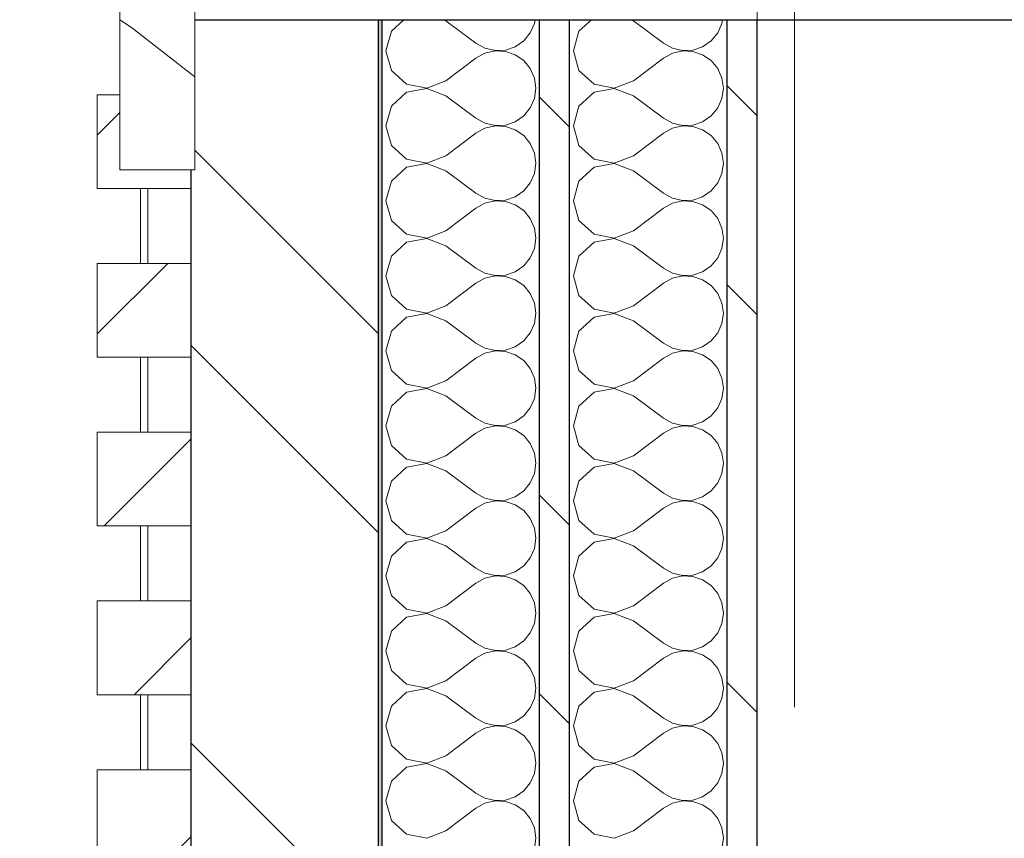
# Model space of a CAD drawing. Header units: millimetres. Extents: x 14199 to 94954, y 30513 to 87642.
# Tile 68 of 72: x 17284 to 17546, y 49520 to 49738. Entities that reach past the tile are written whole.
import ezdxf

# ---------------------------------------------------------------- set-up
doc = ezdxf.new("R2010")
doc.units = ezdxf.units.MM
doc.header["$MEASUREMENT"] = 0
for name, pattern in [('Discontinu', [529.166651, 317.499995, -211.666656]), ('Tirets', [229.305464, 141.111124, -88.19434]), ('Wipeout_Contour', [1000, 0, -1000])]:
    doc.linetypes.add(name, pattern=pattern)
for name, color, linetype in [('Métal _ Charpente.Charp_Couv_Bard_Métal', 7, 'Continuous'), ('Nouveau_2D - PLU_Limite de construction.2D', 7, 'Continuous'), ('Nouveau_Charpente _ Bardage.Charp_Couv_Zinc', 7, 'Continuous'), ('Nouveau_Fenêtres ARCHICAD', 7, 'Continuous'), ('Nouveau_Métal _ Bardage.Charp_Couv_Bard_Métal', 7, 'Continuous')]:
    doc.layers.add(name, color=color, linetype=linetype)
pattern_1 = [(45, (0, 0), (-26.516504, 26.516504), [])]
pattern_2 = [(315, (0, 0), (79.54951, 79.54951), []), (315, (26.52, 26.52), (79.54951, 79.54951), [])]

# ---------------------------------------------------------------- blocks, each defined once
blk = doc.blocks.new('Poutre_1', base_point=(17585.35, 63228.28))
at = {"layer": 'Métal _ Charpente.Charp_Couv_Bard_Métal', "color": 251, "linetype": 'Tirets', "lineweight": 15, "true_color": 0x6a6a6a}
for p, q in [((17490.35, 62390.33), (17490.35, 49715.99)), ((17490.35, 49715.99), (17490.35, 49696.04)), ((17490.35, 49696.04), (17490.35, 48917.63))]:
    blk.add_line(p, q, dxfattribs=at)
blk = doc.blocks.new('Mur-rideau_5')
at = {"color": 254, "linetype": 'Wipeout_Contour', "lineweight": 0, "ltscale": 210628.59546}
blk.add_wipeout([(17315.85, 49738.28), (17315.85, 49718.28), (17317.85, 49718.28), (17317.85, 49738.28)], dxfattribs=at).dxf.layer = 'Nouveau_Charpente _ Bardage.Charp_Couv_Zinc'
at = {"color": 254, "linetype": 'Wipeout_Contour', "lineweight": 0, "ltscale": 210203.682534}
blk.add_wipeout([(17304.35, 49628.28), (17304.35, 49603.28), (17329.35, 49603.28), (17329.35, 49628.28)], dxfattribs=at).dxf.layer = 'Nouveau_Charpente _ Bardage.Charp_Couv_Zinc'
at = {"color": 254, "linetype": 'Wipeout_Contour', "lineweight": 0, "ltscale": 209948.776415}
blk.add_wipeout([(17315.85, 49558.28), (17315.85, 49538.28), (17317.85, 49538.28), (17317.85, 49558.28)], dxfattribs=at).dxf.layer = 'Nouveau_Charpente _ Bardage.Charp_Couv_Zinc'
at = {"layer": 'Nouveau_Charpente _ Bardage.Charp_Couv_Zinc', "linetype": 'Continuous', "lineweight": 15}
h = blk.add_hatch(dxfattribs=at)
h.set_pattern_fill('Bois_massif', color=30, style=0, pattern_type=2)
h.set_pattern_definition(pattern_1)
h.paths.add_polyline_path([(17315.85, 49738.28), (17315.85, 49718.28), (17317.85, 49718.28), (17317.85, 49738.28)])
h = blk.add_hatch(dxfattribs=at)
h.set_pattern_fill('Bois_massif', color=30, style=0, pattern_type=2)
h.set_pattern_definition(pattern_1)
h.paths.add_polyline_path([(17304.35, 49628.28), (17304.35, 49603.28), (17329.35, 49603.28), (17329.35, 49628.28)])
h = blk.add_hatch(dxfattribs=at)
h.set_pattern_fill('Bois_massif', color=30, style=0, pattern_type=2)
h.set_pattern_definition(pattern_1)
h.paths.add_polyline_path([(17315.85, 49558.28), (17315.85, 49538.28), (17317.85, 49538.28), (17317.85, 49558.28)])
at = {"layer": 'Nouveau_Charpente _ Bardage.Charp_Couv_Zinc', "color": 33, "linetype": 'Continuous', "lineweight": 15, "true_color": 0xc1976c, "flags": 128}
for points in [[(17315.85, 49738.28), (17317.85, 49738.28), (17317.85, 49718.28), (17315.85, 49718.28)], [(17304.35, 49628.28), (17329.35, 49628.28), (17329.35, 49603.28), (17304.35, 49603.28)], [(17315.85, 49558.28), (17317.85, 49558.28), (17317.85, 49538.28), (17315.85, 49538.28)]]:
    blk.add_lwpolyline(points, close=True, dxfattribs=at)
at = {"color": 254, "linetype": 'Wipeout_Contour', "lineweight": 0, "ltscale": 210543.608797}
blk.add_wipeout([(17304.35, 49718.28), (17304.35, 49693.28), (17329.35, 49693.28), (17329.35, 49718.28)], dxfattribs=at).dxf.layer = 'Nouveau_Charpente _ Bardage.Charp_Couv_Zinc'
at = {"color": 254, "linetype": 'Wipeout_Contour', "lineweight": 0, "ltscale": 210118.706081}
blk.add_wipeout([(17315.85, 49603.28), (17315.85, 49583.28), (17317.85, 49583.28), (17317.85, 49603.28)], dxfattribs=at).dxf.layer = 'Nouveau_Charpente _ Bardage.Charp_Couv_Zinc'
at = {"color": 254, "linetype": 'Wipeout_Contour', "lineweight": 0, "ltscale": 209863.82322}
blk.add_wipeout([(17304.35, 49538.28), (17304.35, 49513.28), (17329.35, 49513.28), (17329.35, 49538.28)], dxfattribs=at).dxf.layer = 'Nouveau_Charpente _ Bardage.Charp_Couv_Zinc'
at = {"layer": 'Nouveau_Charpente _ Bardage.Charp_Couv_Zinc', "linetype": 'Continuous', "lineweight": 15}
h = blk.add_hatch(dxfattribs=at)
h.set_pattern_fill('Bois_massif', color=30, style=0, pattern_type=2)
h.set_pattern_definition(pattern_1)
h.paths.add_polyline_path([(17304.35, 49718.28), (17304.35, 49693.28), (17329.35, 49693.28), (17329.35, 49718.28)])
h = blk.add_hatch(dxfattribs=at)
h.set_pattern_fill('Bois_massif', color=30, style=0, pattern_type=2)
h.set_pattern_definition(pattern_1)
h.paths.add_polyline_path([(17315.85, 49603.28), (17315.85, 49583.28), (17317.85, 49583.28), (17317.85, 49603.28)])
h = blk.add_hatch(dxfattribs=at)
h.set_pattern_fill('Bois_massif', color=30, style=0, pattern_type=2)
h.set_pattern_definition(pattern_1)
h.paths.add_polyline_path([(17304.35, 49538.28), (17304.35, 49513.28), (17329.35, 49513.28), (17329.35, 49538.28)])
at = {"layer": 'Nouveau_Charpente _ Bardage.Charp_Couv_Zinc', "color": 33, "linetype": 'Continuous', "lineweight": 15, "true_color": 0xc1976c, "flags": 128}
for points in [[(17304.35, 49718.28), (17329.35, 49718.28), (17329.35, 49693.28), (17304.35, 49693.28)], [(17315.85, 49603.28), (17317.85, 49603.28), (17317.85, 49583.28), (17315.85, 49583.28)], [(17304.35, 49538.28), (17329.35, 49538.28), (17329.35, 49513.28), (17304.35, 49513.28)]]:
    blk.add_lwpolyline(points, close=True, dxfattribs=at)
at = {"color": 254, "linetype": 'Wipeout_Contour', "lineweight": 0, "ltscale": 210458.615644}
blk.add_wipeout([(17315.85, 49693.28), (17315.85, 49673.28), (17317.85, 49673.28), (17317.85, 49693.28)], dxfattribs=at).dxf.layer = 'Nouveau_Charpente _ Bardage.Charp_Couv_Zinc'
at = {"color": 254, "linetype": 'Wipeout_Contour', "lineweight": 0, "ltscale": 210033.744488}
blk.add_wipeout([(17304.35, 49583.28), (17304.35, 49558.28), (17329.35, 49558.28), (17329.35, 49583.28)], dxfattribs=at).dxf.layer = 'Nouveau_Charpente _ Bardage.Charp_Couv_Zinc'
at = {"layer": 'Nouveau_Charpente _ Bardage.Charp_Couv_Zinc', "linetype": 'Continuous', "lineweight": 15}
h = blk.add_hatch(dxfattribs=at)
h.set_pattern_fill('Bois_massif', color=30, style=0, pattern_type=2)
h.set_pattern_definition(pattern_1)
h.paths.add_polyline_path([(17315.85, 49693.28), (17315.85, 49673.28), (17317.85, 49673.28), (17317.85, 49693.28)])
h = blk.add_hatch(dxfattribs=at)
h.set_pattern_fill('Bois_massif', color=30, style=0, pattern_type=2)
h.set_pattern_definition(pattern_1)
h.paths.add_polyline_path([(17304.35, 49583.28), (17304.35, 49558.28), (17329.35, 49558.28), (17329.35, 49583.28)])
at = {"layer": 'Nouveau_Charpente _ Bardage.Charp_Couv_Zinc', "color": 33, "linetype": 'Continuous', "lineweight": 15, "true_color": 0xc1976c, "flags": 128}
for points in [[(17315.85, 49693.28), (17317.85, 49693.28), (17317.85, 49673.28), (17315.85, 49673.28)], [(17304.35, 49583.28), (17329.35, 49583.28), (17329.35, 49558.28), (17304.35, 49558.28)]]:
    blk.add_lwpolyline(points, close=True, dxfattribs=at)
at = {"color": 254, "linetype": 'Wipeout_Contour', "lineweight": 0, "ltscale": 210373.637317}
blk.add_wipeout([(17304.35, 49673.28), (17304.35, 49648.28), (17329.35, 49648.28), (17329.35, 49673.28)], dxfattribs=at).dxf.layer = 'Nouveau_Charpente _ Bardage.Charp_Couv_Zinc'
at = {"layer": 'Nouveau_Charpente _ Bardage.Charp_Couv_Zinc', "linetype": 'Continuous', "lineweight": 15}
h = blk.add_hatch(dxfattribs=at)
h.set_pattern_fill('Bois_massif', color=30, style=0, pattern_type=2)
h.set_pattern_definition(pattern_1)
h.paths.add_polyline_path([(17304.35, 49673.28), (17304.35, 49648.28), (17329.35, 49648.28), (17329.35, 49673.28)])
at = {"layer": 'Nouveau_Charpente _ Bardage.Charp_Couv_Zinc', "color": 33, "linetype": 'Continuous', "lineweight": 15, "true_color": 0xc1976c, "flags": 128}
blk.add_lwpolyline([(17304.35, 49673.28), (17329.35, 49673.28), (17329.35, 49648.28), (17304.35, 49648.28)], close=True, dxfattribs=at)
at = {"color": 254, "linetype": 'Wipeout_Contour', "lineweight": 0, "ltscale": 210288.652504}
blk.add_wipeout([(17315.85, 49648.28), (17315.85, 49628.28), (17317.85, 49628.28), (17317.85, 49648.28)], dxfattribs=at).dxf.layer = 'Nouveau_Charpente _ Bardage.Charp_Couv_Zinc'
at = {"layer": 'Nouveau_Charpente _ Bardage.Charp_Couv_Zinc', "linetype": 'Continuous', "lineweight": 15}
h = blk.add_hatch(dxfattribs=at)
h.set_pattern_fill('Bois_massif', color=30, style=0, pattern_type=2)
h.set_pattern_definition(pattern_1)
h.paths.add_polyline_path([(17315.85, 49648.28), (17315.85, 49628.28), (17317.85, 49628.28), (17317.85, 49648.28)])
at = {"layer": 'Nouveau_Charpente _ Bardage.Charp_Couv_Zinc', "color": 33, "linetype": 'Continuous', "lineweight": 15, "true_color": 0xc1976c, "flags": 128}
blk.add_lwpolyline([(17315.85, 49648.28), (17317.85, 49648.28), (17317.85, 49628.28), (17315.85, 49628.28)], close=True, dxfattribs=at)
blk = doc.blocks.new('*X261')
at = {"layer": 'Nouveau_Métal _ Bardage.Charp_Couv_Bard_Métal', "color": 2, "linetype": 'Continuous', "lineweight": 15, "true_color": 0xfee600}
for p, q in [((17436.15, 49738.28), (17432.84, 49735.26)), ((17447.35, 49738), (17446.61, 49738.28)), ((17447.35, 49738), (17455.35, 49732)), ((17469.85, 49734.74), (17470.97, 49737.27)), ((17470.97, 49737.27), (17471.11, 49738.28)), ((17432.84, 49735.26), (17431.35, 49730)), ((17468.09, 49732.62), (17469.85, 49734.74)), ((17455.35, 49732), (17457.76, 49730.66)), ((17465.82, 49731.06), (17468.09, 49732.62)), ((17431.35, 49730), (17432.84, 49724.74)), ((17457.76, 49729.34), (17455.35, 49728)), ((17457.76, 49730.66), (17460.45, 49730.04)), ((17460.45, 49729.96), (17457.76, 49729.34)), ((17460.45, 49730.04), (17463.21, 49730.17)), ((17463.21, 49729.83), (17460.45, 49729.96)), ((17463.21, 49730.17), (17465.82, 49731.06)), ((17465.82, 49728.94), (17463.21, 49729.83)), ((17447.35, 49722), (17455.35, 49728)), ((17468.09, 49727.38), (17465.82, 49728.94)), ((17469.85, 49725.26), (17468.09, 49727.38)), ((17432.84, 49724.74), (17436.88, 49721.06)), ((17470.97, 49722.73), (17469.85, 49725.26)), ((17442.25, 49720.04), (17447.35, 49722)), ((17471.35, 49720), (17470.97, 49722.73)), ((17436.88, 49718.94), (17432.84, 49715.26)), ((17436.88, 49721.06), (17442.25, 49720.04)), ((17442.25, 49719.96), (17436.88, 49718.94)), ((17447.35, 49718), (17442.25, 49719.96)), ((17470.97, 49717.27), (17471.35, 49720)), ((17447.35, 49718), (17455.35, 49712)), ((17469.85, 49714.74), (17470.97, 49717.27)), ((17432.84, 49715.26), (17431.35, 49710)), ((17468.09, 49712.62), (17469.85, 49714.74)), ((17455.35, 49712), (17457.76, 49710.66)), ((17463.21, 49710.17), (17465.82, 49711.06)), ((17465.82, 49711.06), (17468.09, 49712.62)), ((17431.35, 49710), (17432.84, 49704.74)), ((17457.76, 49709.34), (17455.35, 49708)), ((17457.76, 49710.66), (17460.45, 49710.04)), ((17460.45, 49709.96), (17457.76, 49709.34)), ((17460.45, 49710.04), (17463.21, 49710.17)), ((17463.21, 49709.83), (17460.45, 49709.96)), ((17465.82, 49708.94), (17463.21, 49709.83)), ((17468.09, 49707.38), (17465.82, 49708.94)), ((17447.35, 49702), (17455.35, 49708)), ((17469.85, 49705.26), (17468.09, 49707.38)), ((17432.84, 49704.74), (17436.88, 49701.06)), ((17470.97, 49702.73), (17469.85, 49705.26)), ((17436.88, 49701.06), (17442.25, 49700.04)), ((17442.25, 49700.04), (17447.35, 49702)), ((17471.35, 49700), (17470.97, 49702.73)), ((17436.88, 49698.94), (17432.84, 49695.26)), ((17442.25, 49699.96), (17436.88, 49698.94)), ((17447.35, 49698), (17442.25, 49699.96)), ((17447.35, 49698), (17455.35, 49692)), ((17470.97, 49697.27), (17471.35, 49700)), ((17432.84, 49695.26), (17431.35, 49690)), ((17469.85, 49694.74), (17470.97, 49697.27)), ((17465.82, 49691.06), (17468.09, 49692.62)), ((17468.09, 49692.62), (17469.85, 49694.74)), ((17431.35, 49690), (17432.84, 49684.74)), ((17455.35, 49692), (17457.76, 49690.66)), ((17457.76, 49690.66), (17460.45, 49690.04)), ((17460.45, 49689.96), (17457.76, 49689.34)), ((17460.45, 49690.04), (17463.21, 49690.17)), ((17463.21, 49689.83), (17460.45, 49689.96)), ((17463.21, 49690.17), (17465.82, 49691.06)), ((17465.82, 49688.94), (17463.21, 49689.83)), ((17447.35, 49682), (17455.35, 49688)), ((17457.76, 49689.34), (17455.35, 49688)), ((17468.09, 49687.38), (17465.82, 49688.94)), ((17469.85, 49685.26), (17468.09, 49687.38)), ((17432.84, 49684.74), (17436.88, 49681.06)), ((17470.97, 49682.73), (17469.85, 49685.26)), ((17442.25, 49680.04), (17447.35, 49682)), ((17471.35, 49680), (17470.97, 49682.73)), ((17436.88, 49681.06), (17442.25, 49680.04)), ((17442.25, 49679.96), (17436.88, 49678.94)), ((17447.35, 49678), (17442.25, 49679.96)), ((17470.97, 49677.27), (17471.35, 49680)), ((17436.88, 49678.94), (17432.84, 49675.26)), ((17447.35, 49678), (17455.35, 49672)), ((17469.85, 49674.74), (17470.97, 49677.27)), ((17432.84, 49675.26), (17431.35, 49670)), ((17468.09, 49672.62), (17469.85, 49674.74)), ((17455.35, 49672), (17457.76, 49670.66)), ((17465.82, 49671.06), (17468.09, 49672.62)), ((17431.35, 49670), (17432.84, 49664.74)), ((17457.76, 49669.34), (17455.35, 49668)), ((17457.76, 49670.66), (17460.45, 49670.04)), ((17460.45, 49669.96), (17457.76, 49669.34)), ((17460.45, 49670.04), (17463.21, 49670.17)), ((17463.21, 49669.83), (17460.45, 49669.96)), ((17463.21, 49670.17), (17465.82, 49671.06)), ((17465.82, 49668.94), (17463.21, 49669.83)), ((17468.09, 49667.38), (17465.82, 49668.94)), ((17447.35, 49662), (17455.35, 49668)), ((17469.85, 49665.26), (17468.09, 49667.38)), ((17432.84, 49664.74), (17436.88, 49661.06)), ((17470.97, 49662.73), (17469.85, 49665.26)), ((17436.88, 49661.06), (17442.25, 49660.04)), ((17442.25, 49660.04), (17447.35, 49662)), ((17471.35, 49660), (17470.97, 49662.73)), ((17436.88, 49658.94), (17432.84, 49655.26)), ((17442.25, 49659.96), (17436.88, 49658.94)), ((17447.35, 49658), (17442.25, 49659.96)), ((17470.97, 49657.27), (17471.35, 49660)), ((17447.35, 49658), (17455.35, 49652)), ((17469.85, 49654.74), (17470.97, 49657.27)), ((17432.84, 49655.26), (17431.35, 49650)), ((17468.09, 49652.62), (17469.85, 49654.74)), ((17455.35, 49652), (17457.76, 49650.66)), ((17457.76, 49650.66), (17460.45, 49650.04)), ((17463.21, 49650.17), (17465.82, 49651.06)), ((17465.82, 49651.06), (17468.09, 49652.62)), ((17431.35, 49650), (17432.84, 49644.74)), ((17447.35, 49642), (17455.35, 49648)), ((17457.76, 49649.34), (17455.35, 49648)), ((17460.45, 49649.96), (17457.76, 49649.34)), ((17460.45, 49650.04), (17463.21, 49650.17)), ((17463.21, 49649.83), (17460.45, 49649.96)), ((17465.82, 49648.94), (17463.21, 49649.83)), ((17468.09, 49647.38), (17465.82, 49648.94)), ((17469.85, 49645.26), (17468.09, 49647.38)), ((17470.97, 49642.73), (17469.85, 49645.26)), ((17432.84, 49644.74), (17436.88, 49641.06)), ((17471.35, 49640), (17470.97, 49642.73)), ((17436.88, 49641.06), (17442.25, 49640.04)), ((17442.25, 49639.96), (17436.88, 49638.94)), ((17442.25, 49640.04), (17447.35, 49642)), ((17447.35, 49638), (17442.25, 49639.96)), ((17470.97, 49637.27), (17471.35, 49640)), ((17436.88, 49638.94), (17432.84, 49635.26)), ((17447.35, 49638), (17455.35, 49632)), ((17469.85, 49634.74), (17470.97, 49637.27)), ((17432.84, 49635.26), (17431.35, 49630)), ((17468.09, 49632.62), (17469.85, 49634.74)), ((17455.35, 49632), (17457.76, 49630.66)), ((17465.82, 49631.06), (17468.09, 49632.62)), ((17431.35, 49630), (17432.84, 49624.74)), ((17457.76, 49630.66), (17460.45, 49630.04)), ((17460.45, 49629.96), (17457.76, 49629.34)), ((17460.45, 49630.04), (17463.21, 49630.17)), ((17463.21, 49629.83), (17460.45, 49629.96)), ((17463.21, 49630.17), (17465.82, 49631.06)), ((17465.82, 49628.94), (17463.21, 49629.83)), ((17447.35, 49622), (17455.35, 49628)), ((17457.76, 49629.34), (17455.35, 49628)), ((17468.09, 49627.38), (17465.82, 49628.94)), ((17469.85, 49625.26), (17468.09, 49627.38)), ((17432.84, 49624.74), (17436.88, 49621.06)), ((17470.97, 49622.73), (17469.85, 49625.26)), ((17442.25, 49620.04), (17447.35, 49622)), ((17471.35, 49620), (17470.97, 49622.73)), ((17436.88, 49618.94), (17432.84, 49615.26)), ((17436.88, 49621.06), (17442.25, 49620.04)), ((17442.25, 49619.96), (17436.88, 49618.94)), ((17447.35, 49618), (17442.25, 49619.96)), ((17470.97, 49617.27), (17471.35, 49620)), ((17447.35, 49618), (17455.35, 49612)), ((17469.85, 49614.74), (17470.97, 49617.27)), ((17432.84, 49615.26), (17431.35, 49610)), ((17468.09, 49612.62), (17469.85, 49614.74)), ((17455.35, 49612), (17457.76, 49610.66)), ((17463.21, 49610.17), (17465.82, 49611.06)), ((17465.82, 49611.06), (17468.09, 49612.62)), ((17431.35, 49610), (17432.84, 49604.74)), ((17457.76, 49609.34), (17455.35, 49608)), ((17457.76, 49610.66), (17460.45, 49610.04)), ((17460.45, 49609.96), (17457.76, 49609.34)), ((17460.45, 49610.04), (17463.21, 49610.17)), ((17463.21, 49609.83), (17460.45, 49609.96)), ((17465.82, 49608.94), (17463.21, 49609.83)), ((17468.09, 49607.38), (17465.82, 49608.94)), ((17447.35, 49602), (17455.35, 49608)), ((17469.85, 49605.26), (17468.09, 49607.38)), ((17432.84, 49604.74), (17436.88, 49601.06)), ((17470.97, 49602.73), (17469.85, 49605.26)), ((17436.88, 49601.06), (17442.25, 49600.04)), ((17442.25, 49600.04), (17447.35, 49602)), ((17471.35, 49600), (17470.97, 49602.73)), ((17436.88, 49598.94), (17432.84, 49595.26)), ((17442.25, 49599.96), (17436.88, 49598.94)), ((17447.35, 49598), (17442.25, 49599.96)), ((17447.35, 49598), (17455.35, 49592)), ((17470.97, 49597.27), (17471.35, 49600)), ((17432.84, 49595.26), (17431.35, 49590)), ((17469.85, 49594.74), (17470.97, 49597.27)), ((17465.82, 49591.06), (17468.09, 49592.62)), ((17468.09, 49592.62), (17469.85, 49594.74)), ((17431.35, 49590), (17432.84, 49584.74)), ((17455.35, 49592), (17457.76, 49590.66)), ((17457.76, 49590.66), (17460.45, 49590.04)), ((17460.45, 49589.96), (17457.76, 49589.34)), ((17460.45, 49590.04), (17463.21, 49590.17)), ((17463.21, 49589.83), (17460.45, 49589.96)), ((17463.21, 49590.17), (17465.82, 49591.06)), ((17447.35, 49582), (17455.35, 49588)), ((17457.76, 49589.34), (17455.35, 49588)), ((17465.82, 49588.94), (17463.21, 49589.83)), ((17468.09, 49587.38), (17465.82, 49588.94)), ((17469.85, 49585.26), (17468.09, 49587.38)), ((17432.84, 49584.74), (17436.88, 49581.06)), ((17470.97, 49582.73), (17469.85, 49585.26)), ((17471.35, 49580), (17470.97, 49582.73)), ((17436.88, 49581.06), (17442.25, 49580.04)), ((17442.25, 49579.96), (17436.88, 49578.94)), ((17442.25, 49580.04), (17447.35, 49582)), ((17447.35, 49578), (17442.25, 49579.96)), ((17470.97, 49577.27), (17471.35, 49580)), ((17436.88, 49578.94), (17432.84, 49575.26)), ((17447.35, 49578), (17455.35, 49572)), ((17469.85, 49574.74), (17470.97, 49577.27)), ((17432.84, 49575.26), (17431.35, 49570)), ((17468.09, 49572.62), (17469.85, 49574.74)), ((17455.35, 49572), (17457.76, 49570.66)), ((17465.82, 49571.06), (17468.09, 49572.62)), ((17431.35, 49570), (17432.84, 49564.74)), ((17457.76, 49569.34), (17455.35, 49568)), ((17457.76, 49570.66), (17460.45, 49570.04)), ((17460.45, 49569.96), (17457.76, 49569.34)), ((17460.45, 49570.04), (17463.21, 49570.17)), ((17463.21, 49569.83), (17460.45, 49569.96)), ((17463.21, 49570.17), (17465.82, 49571.06)), ((17465.82, 49568.94), (17463.21, 49569.83)), ((17468.09, 49567.38), (17465.82, 49568.94)), ((17447.35, 49562), (17455.35, 49568)), ((17469.85, 49565.26), (17468.09, 49567.38)), ((17432.84, 49564.74), (17436.88, 49561.06)), ((17470.97, 49562.73), (17469.85, 49565.26)), ((17442.25, 49560.04), (17447.35, 49562)), ((17471.35, 49560), (17470.97, 49562.73)), ((17436.88, 49558.94), (17432.84, 49555.26)), ((17436.88, 49561.06), (17442.25, 49560.04)), ((17442.25, 49559.96), (17436.88, 49558.94)), ((17447.35, 49558), (17442.25, 49559.96)), ((17470.97, 49557.27), (17471.35, 49560)), ((17447.35, 49558), (17455.35, 49552)), ((17469.85, 49554.74), (17470.97, 49557.27)), ((17432.84, 49555.26), (17431.35, 49550)), ((17468.09, 49552.62), (17469.85, 49554.74)), ((17455.35, 49552), (17457.76, 49550.66)), ((17457.76, 49550.66), (17460.45, 49550.04)), ((17463.21, 49550.17), (17465.82, 49551.06)), ((17465.82, 49551.06), (17468.09, 49552.62)), ((17431.35, 49550), (17432.84, 49544.74)), ((17447.35, 49542), (17455.35, 49548)), ((17457.76, 49549.34), (17455.35, 49548)), ((17460.45, 49549.96), (17457.76, 49549.34)), ((17460.45, 49550.04), (17463.21, 49550.17)), ((17463.21, 49549.83), (17460.45, 49549.96)), ((17465.82, 49548.94), (17463.21, 49549.83)), ((17468.09, 49547.38), (17465.82, 49548.94)), ((17469.85, 49545.26), (17468.09, 49547.38)), ((17432.84, 49544.74), (17436.88, 49541.06)), ((17470.97, 49542.73), (17469.85, 49545.26)), ((17471.35, 49540), (17470.97, 49542.73)), ((17436.88, 49541.06), (17442.25, 49540.04)), ((17442.25, 49540.04), (17447.35, 49542)), ((17436.88, 49538.94), (17432.84, 49535.26)), ((17442.25, 49539.96), (17436.88, 49538.94)), ((17447.35, 49538), (17442.25, 49539.96)), ((17447.35, 49538), (17455.35, 49532)), ((17470.97, 49537.27), (17471.35, 49540)), ((17432.84, 49535.26), (17431.35, 49530)), ((17469.85, 49534.74), (17470.97, 49537.27)), ((17465.82, 49531.06), (17468.09, 49532.62)), ((17468.09, 49532.62), (17469.85, 49534.74)), ((17431.35, 49530), (17432.84, 49524.74)), ((17455.35, 49532), (17457.76, 49530.66)), ((17457.76, 49530.66), (17460.45, 49530.04)), ((17460.45, 49529.96), (17457.76, 49529.34)), ((17460.45, 49530.04), (17463.21, 49530.17)), ((17463.21, 49529.83), (17460.45, 49529.96)), ((17463.21, 49530.17), (17465.82, 49531.06)), ((17465.82, 49528.94), (17463.21, 49529.83)), ((17447.35, 49522), (17455.35, 49528)), ((17457.76, 49529.34), (17455.35, 49528)), ((17468.09, 49527.38), (17465.82, 49528.94)), ((17469.85, 49525.26), (17468.09, 49527.38)), ((17432.84, 49524.74), (17436.88, 49521.06)), ((17470.97, 49522.73), (17469.85, 49525.26)), ((17442.25, 49520.04), (17447.35, 49522)), ((17471.35, 49520), (17470.97, 49522.73)), ((17436.88, 49521.06), (17442.25, 49520.04)), ((17470.97, 49517.27), (17471.35, 49520))]:
    blk.add_line(p, q, dxfattribs=at)
blk = doc.blocks.new('*X266')
at = {"layer": 'Nouveau_Métal _ Bardage.Charp_Couv_Bard_Métal', "color": 2, "linetype": 'Continuous', "lineweight": 15, "true_color": 0xfee600}
for p, q in [((17386.15, 49738.28), (17382.84, 49735.26)), ((17397.35, 49738), (17396.61, 49738.28)), ((17397.35, 49738), (17405.35, 49732)), ((17419.85, 49734.74), (17420.97, 49737.27)), ((17420.97, 49737.27), (17421.11, 49738.28)), ((17382.84, 49735.26), (17381.35, 49730)), ((17418.09, 49732.62), (17419.85, 49734.74)), ((17405.35, 49732), (17407.76, 49730.66)), ((17415.82, 49731.06), (17418.09, 49732.62)), ((17381.35, 49730), (17382.84, 49724.74)), ((17407.76, 49729.34), (17405.35, 49728)), ((17407.76, 49730.66), (17410.45, 49730.04)), ((17410.45, 49729.96), (17407.76, 49729.34)), ((17410.45, 49730.04), (17413.21, 49730.17)), ((17413.21, 49729.83), (17410.45, 49729.96)), ((17413.21, 49730.17), (17415.82, 49731.06)), ((17415.82, 49728.94), (17413.21, 49729.83)), ((17397.35, 49722), (17405.35, 49728)), ((17418.09, 49727.38), (17415.82, 49728.94)), ((17419.85, 49725.26), (17418.09, 49727.38)), ((17382.84, 49724.74), (17386.88, 49721.06)), ((17420.97, 49722.73), (17419.85, 49725.26)), ((17392.25, 49720.04), (17397.35, 49722)), ((17421.35, 49720), (17420.97, 49722.73)), ((17386.88, 49718.94), (17382.84, 49715.26)), ((17386.88, 49721.06), (17392.25, 49720.04)), ((17392.25, 49719.96), (17386.88, 49718.94)), ((17397.35, 49718), (17392.25, 49719.96)), ((17420.97, 49717.27), (17421.35, 49720)), ((17397.35, 49718), (17405.35, 49712)), ((17419.85, 49714.74), (17420.97, 49717.27)), ((17382.84, 49715.26), (17381.35, 49710)), ((17418.09, 49712.62), (17419.85, 49714.74)), ((17405.35, 49712), (17407.76, 49710.66)), ((17413.21, 49710.17), (17415.82, 49711.06)), ((17415.82, 49711.06), (17418.09, 49712.62)), ((17381.35, 49710), (17382.84, 49704.74)), ((17407.76, 49709.34), (17405.35, 49708)), ((17407.76, 49710.66), (17410.45, 49710.04)), ((17410.45, 49709.96), (17407.76, 49709.34)), ((17410.45, 49710.04), (17413.21, 49710.17)), ((17413.21, 49709.83), (17410.45, 49709.96)), ((17415.82, 49708.94), (17413.21, 49709.83)), ((17418.09, 49707.38), (17415.82, 49708.94)), ((17397.35, 49702), (17405.35, 49708)), ((17419.85, 49705.26), (17418.09, 49707.38)), ((17382.84, 49704.74), (17386.88, 49701.06)), ((17420.97, 49702.73), (17419.85, 49705.26)), ((17386.88, 49701.06), (17392.25, 49700.04)), ((17392.25, 49700.04), (17397.35, 49702)), ((17421.35, 49700), (17420.97, 49702.73)), ((17386.88, 49698.94), (17382.84, 49695.26)), ((17392.25, 49699.96), (17386.88, 49698.94)), ((17397.35, 49698), (17392.25, 49699.96)), ((17397.35, 49698), (17405.35, 49692)), ((17420.97, 49697.27), (17421.35, 49700)), ((17382.84, 49695.26), (17381.35, 49690)), ((17419.85, 49694.74), (17420.97, 49697.27)), ((17415.82, 49691.06), (17418.09, 49692.62)), ((17418.09, 49692.62), (17419.85, 49694.74)), ((17381.35, 49690), (17382.84, 49684.74)), ((17405.35, 49692), (17407.76, 49690.66)), ((17407.76, 49690.66), (17410.45, 49690.04)), ((17410.45, 49689.96), (17407.76, 49689.34)), ((17410.45, 49690.04), (17413.21, 49690.17)), ((17413.21, 49689.83), (17410.45, 49689.96)), ((17413.21, 49690.17), (17415.82, 49691.06)), ((17415.82, 49688.94), (17413.21, 49689.83)), ((17397.35, 49682), (17405.35, 49688)), ((17407.76, 49689.34), (17405.35, 49688)), ((17418.09, 49687.38), (17415.82, 49688.94)), ((17419.85, 49685.26), (17418.09, 49687.38)), ((17382.84, 49684.74), (17386.88, 49681.06)), ((17420.97, 49682.73), (17419.85, 49685.26)), ((17392.25, 49680.04), (17397.35, 49682)), ((17421.35, 49680), (17420.97, 49682.73)), ((17386.88, 49681.06), (17392.25, 49680.04)), ((17392.25, 49679.96), (17386.88, 49678.94)), ((17397.35, 49678), (17392.25, 49679.96)), ((17420.97, 49677.27), (17421.35, 49680)), ((17386.88, 49678.94), (17382.84, 49675.26)), ((17397.35, 49678), (17405.35, 49672)), ((17419.85, 49674.74), (17420.97, 49677.27)), ((17382.84, 49675.26), (17381.35, 49670)), ((17418.09, 49672.62), (17419.85, 49674.74)), ((17405.35, 49672), (17407.76, 49670.66)), ((17415.82, 49671.06), (17418.09, 49672.62)), ((17381.35, 49670), (17382.84, 49664.74)), ((17407.76, 49669.34), (17405.35, 49668)), ((17407.76, 49670.66), (17410.45, 49670.04)), ((17410.45, 49669.96), (17407.76, 49669.34)), ((17410.45, 49670.04), (17413.21, 49670.17)), ((17413.21, 49669.83), (17410.45, 49669.96)), ((17413.21, 49670.17), (17415.82, 49671.06)), ((17415.82, 49668.94), (17413.21, 49669.83)), ((17418.09, 49667.38), (17415.82, 49668.94)), ((17397.35, 49662), (17405.35, 49668)), ((17419.85, 49665.26), (17418.09, 49667.38)), ((17382.84, 49664.74), (17386.88, 49661.06)), ((17420.97, 49662.73), (17419.85, 49665.26)), ((17386.88, 49661.06), (17392.25, 49660.04)), ((17392.25, 49660.04), (17397.35, 49662)), ((17421.35, 49660), (17420.97, 49662.73)), ((17386.88, 49658.94), (17382.84, 49655.26)), ((17392.25, 49659.96), (17386.88, 49658.94)), ((17397.35, 49658), (17392.25, 49659.96)), ((17420.97, 49657.27), (17421.35, 49660)), ((17397.35, 49658), (17405.35, 49652)), ((17419.85, 49654.74), (17420.97, 49657.27)), ((17382.84, 49655.26), (17381.35, 49650)), ((17418.09, 49652.62), (17419.85, 49654.74)), ((17405.35, 49652), (17407.76, 49650.66)), ((17407.76, 49650.66), (17410.45, 49650.04)), ((17413.21, 49650.17), (17415.82, 49651.06)), ((17415.82, 49651.06), (17418.09, 49652.62)), ((17381.35, 49650), (17382.84, 49644.74)), ((17397.35, 49642), (17405.35, 49648)), ((17407.76, 49649.34), (17405.35, 49648)), ((17410.45, 49649.96), (17407.76, 49649.34)), ((17410.45, 49650.04), (17413.21, 49650.17)), ((17413.21, 49649.83), (17410.45, 49649.96)), ((17415.82, 49648.94), (17413.21, 49649.83)), ((17418.09, 49647.38), (17415.82, 49648.94)), ((17419.85, 49645.26), (17418.09, 49647.38)), ((17420.97, 49642.73), (17419.85, 49645.26)), ((17382.84, 49644.74), (17386.88, 49641.06)), ((17421.35, 49640), (17420.97, 49642.73)), ((17386.88, 49641.06), (17392.25, 49640.04)), ((17392.25, 49639.96), (17386.88, 49638.94)), ((17392.25, 49640.04), (17397.35, 49642)), ((17397.35, 49638), (17392.25, 49639.96)), ((17420.97, 49637.27), (17421.35, 49640)), ((17386.88, 49638.94), (17382.84, 49635.26)), ((17397.35, 49638), (17405.35, 49632)), ((17419.85, 49634.74), (17420.97, 49637.27)), ((17382.84, 49635.26), (17381.35, 49630)), ((17418.09, 49632.62), (17419.85, 49634.74)), ((17405.35, 49632), (17407.76, 49630.66)), ((17415.82, 49631.06), (17418.09, 49632.62)), ((17381.35, 49630), (17382.84, 49624.74)), ((17407.76, 49630.66), (17410.45, 49630.04)), ((17410.45, 49629.96), (17407.76, 49629.34)), ((17410.45, 49630.04), (17413.21, 49630.17)), ((17413.21, 49629.83), (17410.45, 49629.96)), ((17413.21, 49630.17), (17415.82, 49631.06)), ((17415.82, 49628.94), (17413.21, 49629.83)), ((17397.35, 49622), (17405.35, 49628)), ((17407.76, 49629.34), (17405.35, 49628)), ((17418.09, 49627.38), (17415.82, 49628.94)), ((17419.85, 49625.26), (17418.09, 49627.38)), ((17382.84, 49624.74), (17386.88, 49621.06)), ((17420.97, 49622.73), (17419.85, 49625.26)), ((17392.25, 49620.04), (17397.35, 49622)), ((17421.35, 49620), (17420.97, 49622.73)), ((17386.88, 49618.94), (17382.84, 49615.26)), ((17386.88, 49621.06), (17392.25, 49620.04)), ((17392.25, 49619.96), (17386.88, 49618.94)), ((17397.35, 49618), (17392.25, 49619.96)), ((17420.97, 49617.27), (17421.35, 49620)), ((17397.35, 49618), (17405.35, 49612)), ((17419.85, 49614.74), (17420.97, 49617.27)), ((17382.84, 49615.26), (17381.35, 49610)), ((17418.09, 49612.62), (17419.85, 49614.74)), ((17405.35, 49612), (17407.76, 49610.66)), ((17413.21, 49610.17), (17415.82, 49611.06)), ((17415.82, 49611.06), (17418.09, 49612.62)), ((17381.35, 49610), (17382.84, 49604.74)), ((17407.76, 49609.34), (17405.35, 49608)), ((17407.76, 49610.66), (17410.45, 49610.04)), ((17410.45, 49609.96), (17407.76, 49609.34)), ((17410.45, 49610.04), (17413.21, 49610.17)), ((17413.21, 49609.83), (17410.45, 49609.96)), ((17415.82, 49608.94), (17413.21, 49609.83)), ((17418.09, 49607.38), (17415.82, 49608.94)), ((17397.35, 49602), (17405.35, 49608)), ((17419.85, 49605.26), (17418.09, 49607.38)), ((17382.84, 49604.74), (17386.88, 49601.06)), ((17420.97, 49602.73), (17419.85, 49605.26)), ((17386.88, 49601.06), (17392.25, 49600.04)), ((17392.25, 49600.04), (17397.35, 49602)), ((17421.35, 49600), (17420.97, 49602.73)), ((17386.88, 49598.94), (17382.84, 49595.26)), ((17392.25, 49599.96), (17386.88, 49598.94)), ((17397.35, 49598), (17392.25, 49599.96)), ((17397.35, 49598), (17405.35, 49592)), ((17420.97, 49597.27), (17421.35, 49600)), ((17382.84, 49595.26), (17381.35, 49590)), ((17419.85, 49594.74), (17420.97, 49597.27)), ((17415.82, 49591.06), (17418.09, 49592.62)), ((17418.09, 49592.62), (17419.85, 49594.74)), ((17381.35, 49590), (17382.84, 49584.74)), ((17405.35, 49592), (17407.76, 49590.66)), ((17407.76, 49590.66), (17410.45, 49590.04)), ((17410.45, 49589.96), (17407.76, 49589.34)), ((17410.45, 49590.04), (17413.21, 49590.17)), ((17413.21, 49589.83), (17410.45, 49589.96)), ((17413.21, 49590.17), (17415.82, 49591.06)), ((17397.35, 49582), (17405.35, 49588)), ((17407.76, 49589.34), (17405.35, 49588)), ((17415.82, 49588.94), (17413.21, 49589.83)), ((17418.09, 49587.38), (17415.82, 49588.94)), ((17419.85, 49585.26), (17418.09, 49587.38)), ((17382.84, 49584.74), (17386.88, 49581.06)), ((17420.97, 49582.73), (17419.85, 49585.26)), ((17421.35, 49580), (17420.97, 49582.73)), ((17386.88, 49581.06), (17392.25, 49580.04)), ((17392.25, 49579.96), (17386.88, 49578.94)), ((17392.25, 49580.04), (17397.35, 49582)), ((17397.35, 49578), (17392.25, 49579.96)), ((17420.97, 49577.27), (17421.35, 49580)), ((17386.88, 49578.94), (17382.84, 49575.26)), ((17397.35, 49578), (17405.35, 49572)), ((17419.85, 49574.74), (17420.97, 49577.27)), ((17382.84, 49575.26), (17381.35, 49570)), ((17418.09, 49572.62), (17419.85, 49574.74)), ((17405.35, 49572), (17407.76, 49570.66)), ((17415.82, 49571.06), (17418.09, 49572.62)), ((17381.35, 49570), (17382.84, 49564.74)), ((17407.76, 49569.34), (17405.35, 49568)), ((17407.76, 49570.66), (17410.45, 49570.04)), ((17410.45, 49569.96), (17407.76, 49569.34)), ((17410.45, 49570.04), (17413.21, 49570.17)), ((17413.21, 49569.83), (17410.45, 49569.96)), ((17413.21, 49570.17), (17415.82, 49571.06)), ((17415.82, 49568.94), (17413.21, 49569.83)), ((17418.09, 49567.38), (17415.82, 49568.94)), ((17397.35, 49562), (17405.35, 49568)), ((17419.85, 49565.26), (17418.09, 49567.38)), ((17382.84, 49564.74), (17386.88, 49561.06)), ((17420.97, 49562.73), (17419.85, 49565.26)), ((17392.25, 49560.04), (17397.35, 49562)), ((17421.35, 49560), (17420.97, 49562.73)), ((17386.88, 49558.94), (17382.84, 49555.26)), ((17386.88, 49561.06), (17392.25, 49560.04)), ((17392.25, 49559.96), (17386.88, 49558.94)), ((17397.35, 49558), (17392.25, 49559.96)), ((17420.97, 49557.27), (17421.35, 49560)), ((17397.35, 49558), (17405.35, 49552)), ((17419.85, 49554.74), (17420.97, 49557.27)), ((17382.84, 49555.26), (17381.35, 49550)), ((17418.09, 49552.62), (17419.85, 49554.74)), ((17405.35, 49552), (17407.76, 49550.66)), ((17407.76, 49550.66), (17410.45, 49550.04)), ((17413.21, 49550.17), (17415.82, 49551.06)), ((17415.82, 49551.06), (17418.09, 49552.62)), ((17381.35, 49550), (17382.84, 49544.74)), ((17397.35, 49542), (17405.35, 49548)), ((17407.76, 49549.34), (17405.35, 49548)), ((17410.45, 49549.96), (17407.76, 49549.34)), ((17410.45, 49550.04), (17413.21, 49550.17)), ((17413.21, 49549.83), (17410.45, 49549.96)), ((17415.82, 49548.94), (17413.21, 49549.83)), ((17418.09, 49547.38), (17415.82, 49548.94)), ((17419.85, 49545.26), (17418.09, 49547.38)), ((17382.84, 49544.74), (17386.88, 49541.06)), ((17420.97, 49542.73), (17419.85, 49545.26)), ((17421.35, 49540), (17420.97, 49542.73)), ((17386.88, 49541.06), (17392.25, 49540.04)), ((17392.25, 49540.04), (17397.35, 49542)), ((17386.88, 49538.94), (17382.84, 49535.26)), ((17392.25, 49539.96), (17386.88, 49538.94)), ((17397.35, 49538), (17392.25, 49539.96)), ((17397.35, 49538), (17405.35, 49532)), ((17420.97, 49537.27), (17421.35, 49540)), ((17382.84, 49535.26), (17381.35, 49530)), ((17419.85, 49534.74), (17420.97, 49537.27)), ((17415.82, 49531.06), (17418.09, 49532.62)), ((17418.09, 49532.62), (17419.85, 49534.74)), ((17381.35, 49530), (17382.84, 49524.74)), ((17405.35, 49532), (17407.76, 49530.66)), ((17407.76, 49530.66), (17410.45, 49530.04)), ((17410.45, 49529.96), (17407.76, 49529.34)), ((17410.45, 49530.04), (17413.21, 49530.17)), ((17413.21, 49529.83), (17410.45, 49529.96)), ((17413.21, 49530.17), (17415.82, 49531.06)), ((17415.82, 49528.94), (17413.21, 49529.83)), ((17397.35, 49522), (17405.35, 49528)), ((17407.76, 49529.34), (17405.35, 49528)), ((17418.09, 49527.38), (17415.82, 49528.94)), ((17419.85, 49525.26), (17418.09, 49527.38)), ((17382.84, 49524.74), (17386.88, 49521.06)), ((17420.97, 49522.73), (17419.85, 49525.26)), ((17392.25, 49520.04), (17397.35, 49522)), ((17421.35, 49520), (17420.97, 49522.73)), ((17386.88, 49521.06), (17392.25, 49520.04)), ((17420.97, 49517.27), (17421.35, 49520))]:
    blk.add_line(p, q, dxfattribs=at)
blk = doc.blocks.new('*X271')
at = {"layer": 'Nouveau_Métal _ Bardage.Charp_Couv_Bard_Métal', "linetype": 'Continuous', "lineweight": 15, "true_color": 0xc1976c}
blk.add_hatch(color=33, dxfattribs=at).paths.add_polyline_path([(17379.35, 49738.28), (17379.35, 47818.28), (17380.35, 47818.28), (17380.35, 49738.28)])
blk = doc.blocks.new('Ouverture fenêtre simple[20]')
at = {"layer": 'Nouveau_Fenêtres ARCHICAD', "color": 30, "linetype": 'Continuous', "lineweight": 15, "true_color": 0xff6600}
for p, q in [((17329.35, 54638.28), (17329.35, 49738.28)), ((17480.35, 54638.28), (17480.35, 49738.28))]:
    blk.add_line(p, q, dxfattribs=at)
at = {"layer": 'Nouveau_Fenêtres ARCHICAD', "color": 7, "linetype": 'Continuous', "lineweight": 25}
for p, q in [((17329.35, 49738.28), (17379.35, 49738.28)), ((17379.35, 49738.28), (17380.35, 49738.28)), ((17380.35, 49738.28), (17422.35, 49738.28)), ((17422.35, 49738.28), (17430.35, 49738.28)), ((17430.35, 49738.28), (17472.35, 49738.28)), ((17472.35, 49738.28), (17480.35, 49738.28))]:
    blk.add_line(p, q, dxfattribs=at)
blk = doc.blocks.new('Mur_5', base_point=(17480.35, 33778.28))
at = {"color": 254, "linetype": 'Wipeout_Contour', "lineweight": 0, "ltscale": 207262.082642}
blk.add_wipeout([(17472.35, 49738.28), (17472.35, 47818.28), (17480.35, 47818.28), (17480.35, 49738.28)], dxfattribs=at).dxf.layer = 'Nouveau_Métal _ Bardage.Charp_Couv_Bard_Métal'
at = {"layer": 'Nouveau_Métal _ Bardage.Charp_Couv_Bard_Métal', "linetype": 'Continuous', "lineweight": 15, "true_color": 0x2e45b3}
h = blk.add_hatch(dxfattribs=at)
h.set_pattern_fill('Acier', color=175, style=0, pattern_type=2)
h.set_pattern_definition(pattern_2)
h.paths.add_polyline_path([(17472.35, 49738.28), (17472.35, 47818.28), (17480.35, 47818.28), (17480.35, 49738.28)])
at = {"color": 254, "linetype": 'Wipeout_Contour', "lineweight": 0, "ltscale": 207228.380168}
blk.add_wipeout([(17430.35, 49738.28), (17430.35, 47818.28), (17472.35, 47818.28), (17472.35, 49738.28)], dxfattribs=at).dxf.layer = 'Nouveau_Métal _ Bardage.Charp_Couv_Bard_Métal'
at = {"layer": 'Nouveau_Métal _ Bardage.Charp_Couv_Bard_Métal', "color": 7, "lineweight": 40}
blk.add_blockref('*X261', (0, 0), dxfattribs=at)
at = {"color": 254, "linetype": 'Wipeout_Contour', "lineweight": 0, "ltscale": 207194.691578}
blk.add_wipeout([(17422.35, 49738.28), (17422.35, 47818.28), (17430.35, 47818.28), (17430.35, 49738.28)], dxfattribs=at).dxf.layer = 'Nouveau_Métal _ Bardage.Charp_Couv_Bard_Métal'
at = {"layer": 'Nouveau_Métal _ Bardage.Charp_Couv_Bard_Métal', "linetype": 'Continuous', "lineweight": 15, "true_color": 0x2e45b3}
h = blk.add_hatch(dxfattribs=at)
h.set_pattern_fill('Acier', color=175, style=0, pattern_type=2)
h.set_pattern_definition(pattern_2)
h.paths.add_polyline_path([(17422.35, 49738.28), (17422.35, 47818.28), (17430.35, 47818.28), (17430.35, 49738.28)])
at = {"color": 254, "linetype": 'Wipeout_Contour', "lineweight": 0, "ltscale": 207161.074945}
blk.add_wipeout([(17380.35, 49738.28), (17380.35, 47818.28), (17422.35, 47818.28), (17422.35, 49738.28)], dxfattribs=at).dxf.layer = 'Nouveau_Métal _ Bardage.Charp_Couv_Bard_Métal'
at = {"layer": 'Nouveau_Métal _ Bardage.Charp_Couv_Bard_Métal', "color": 7, "lineweight": 40}
blk.add_blockref('*X266', (0, 0), dxfattribs=at)
at = {"color": 254, "linetype": 'Wipeout_Contour', "lineweight": 0, "ltscale": 207132.171129}
blk.add_wipeout([(17379.35, 49738.28), (17379.35, 47818.28), (17380.35, 47818.28), (17380.35, 49738.28)], dxfattribs=at).dxf.layer = 'Nouveau_Métal _ Bardage.Charp_Couv_Bard_Métal'
at = {"layer": 'Nouveau_Métal _ Bardage.Charp_Couv_Bard_Métal', "color": 7, "lineweight": 40}
blk.add_blockref('*X271', (0, 0), dxfattribs=at)
at = {"color": 254, "linetype": 'Wipeout_Contour', "lineweight": 0, "ltscale": 207097.970116}
blk.add_wipeout([(17379.35, 49738.28), (17329.35, 49738.28), (17329.35, 47818.28), (17379.35, 47818.28)], dxfattribs=at).dxf.layer = 'Nouveau_Métal _ Bardage.Charp_Couv_Bard_Métal'
at = {"layer": 'Nouveau_Métal _ Bardage.Charp_Couv_Bard_Métal', "linetype": 'Continuous', "lineweight": 15, "true_color": 0x2e45b3}
h = blk.add_hatch(dxfattribs=at)
h.set_pattern_fill('Acier', color=175, style=0, pattern_type=2)
h.set_pattern_definition(pattern_2)
h.paths.add_polyline_path([(17379.35, 49738.28), (17329.35, 49738.28), (17329.35, 47818.28), (17379.35, 47818.28)])
at = {"color": 254, "linetype": 'Wipeout_Contour', "lineweight": 0, "ltscale": 220078.234123}
blk.add_wipeout([(17329.35, 49738.28), (17480.35, 49738.28), (17480.35, 54638.28), (17329.35, 54638.28)], dxfattribs=at).dxf.layer = 'Nouveau_Métal _ Bardage.Charp_Couv_Bard_Métal'
at = {"layer": 'Nouveau_Métal _ Bardage.Charp_Couv_Bard_Métal', "color": 7, "linetype": 'Continuous', "lineweight": 25}
for p, q in [((17329.35, 49738.28), (17379.35, 49738.28)), ((17379.35, 47818.28), (17379.35, 49738.28)), ((17379.35, 49738.28), (17380.35, 49738.28)), ((17380.35, 47818.28), (17380.35, 49738.28)), ((17380.35, 49738.28), (17422.35, 49738.28)), ((17422.35, 47818.28), (17422.35, 49738.28)), ((17422.35, 49738.28), (17430.35, 49738.28)), ((17430.35, 47818.28), (17430.35, 49738.28)), ((17430.35, 49738.28), (17472.35, 49738.28)), ((17472.35, 47818.28), (17472.35, 49738.28)), ((17472.35, 49738.28), (17480.35, 49738.28))]:
    blk.add_line(p, q, dxfattribs=at)
at = {"layer": 'Nouveau_Métal _ Bardage.Charp_Couv_Bard_Métal', "color": 7, "linetype": 'Continuous', "lineweight": 25, "flags": 128}
for points in [[(17329.35, 49738.28), (17329.35, 47818.28)], [(17480.35, 47818.28), (17480.35, 49738.28)]]:
    blk.add_lwpolyline(points, dxfattribs=at)
at = {"layer": 'Nouveau_Fenêtres ARCHICAD', "color": 30, "linetype": 'Continuous', "lineweight": 15, "true_color": 0xff6600}
blk.add_blockref('Ouverture fenêtre simple[20]', (0, 0), dxfattribs=at)
blk = doc.blocks.new('*X706')
at = {"layer": 'Nouveau_Fenêtres ARCHICAD', "color": 31, "linetype": 'Continuous', "lineweight": 15, "true_color": 0xffcc99}
for p, q in [((17313.45, 49736.17), (17310.35, 49738.26)), ((17330.35, 49723.04), (17313.45, 49736.17))]:
    blk.add_line(p, q, dxfattribs=at)
blk = doc.blocks.new('Baie générique_v2017[33]')
at = {"color": 254, "linetype": 'Wipeout_Contour', "lineweight": 0, "ltscale": 210614.318093}
blk.add_wipeout([(17330.35, 49698.28), (17330.35, 49748.28), (17310.35, 49748.28), (17310.35, 49698.28)], dxfattribs=at).dxf.layer = 'Nouveau_Fenêtres ARCHICAD'
at = {"layer": 'Nouveau_Fenêtres ARCHICAD', "color": 30, "linetype": 'Continuous', "lineweight": 15, "true_color": 0xff6600, "flags": 128}
blk.add_lwpolyline([(17330.35, 49698.28), (17310.35, 49698.28), (17310.35, 49748.28), (17330.35, 49748.28)], close=True, dxfattribs=at)
at = {"layer": 'Nouveau_Métal _ Bardage.Charp_Couv_Bard_Métal', "color": 30, "linetype": 'Continuous', "lineweight": 15, "true_color": 0xff6600}
blk.add_blockref('*X706', (0, 0), dxfattribs=at)
blk = doc.blocks.new('Mur_63', base_point=(17430.35, 49738.28))
at = {"layer": 'Nouveau_Fenêtres ARCHICAD', "color": 30, "linetype": 'Continuous', "lineweight": 15, "true_color": 0xff6600}
blk.add_blockref('Baie générique_v2017[33]', (0, 0), dxfattribs=at)

msp = doc.modelspace()

# ---------------------------------------------------------------- block references
at = {"layer": 'Métal _ Charpente.Charp_Couv_Bard_Métal', "color": 251, "lineweight": 15, "true_color": 0x6a6a6a}
msp.add_blockref('Poutre_1', (17585.35, 63228.28), dxfattribs=at)
at = {"layer": 'Nouveau_Charpente _ Bardage.Charp_Couv_Zinc', "linetype": 'Continuous', "lineweight": 0}
msp.add_blockref('Mur-rideau_5', (0, 0), dxfattribs=at)

# ---------------------------------------------------------------- next in the draw order: block references
at = {"layer": 'Nouveau_Métal _ Bardage.Charp_Couv_Bard_Métal', "color": 7, "lineweight": 40}
msp.add_blockref('Mur_5', (17480.35, 33778.28), dxfattribs=at)

# ---------------------------------------------------------------- next in the draw order: linework, layer by layer
at = {"layer": 'Nouveau_2D - PLU_Limite de construction.2D', "color": 161, "linetype": 'Discontinu', "lineweight": 25, "true_color": 0x40a5ff}
msp.add_line((14199.01, 49738.28), (89377.17, 49738.28), dxfattribs=at)

# ---------------------------------------------------------------- next in the draw order: block references
at = {"layer": 'Nouveau_Métal _ Bardage.Charp_Couv_Bard_Métal', "color": 7, "lineweight": 40}
msp.add_blockref('Mur_63', (17430.35, 49738.28), dxfattribs=at)

doc.saveas('drawing.dxf')
